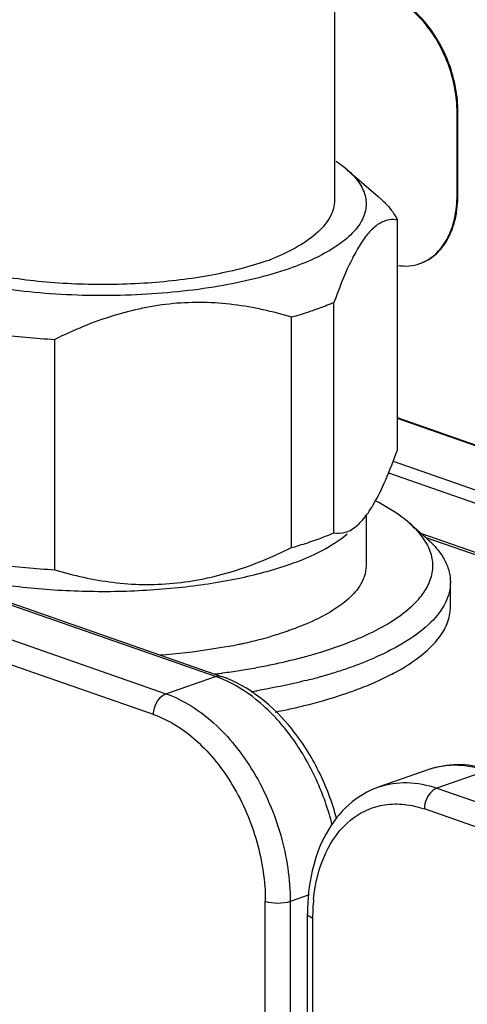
# Model space of a CAD drawing. Header units: millimetres. Extents: x -153 to 753, y 50 to 636.
# Tile 14 of 30: x 494 to 519, y 219 to 275. Entities that reach past the tile are written whole.
import ezdxf

# ---------------------------------------------------------------- set-up
doc = ezdxf.new("R2010")
doc.units = ezdxf.units.MM
doc.header["$LTSCALE"] = 23.1
doc.layers.get('0').update_dxf_attribs({"linetype": 'CONTINUOUS'})

msp = doc.modelspace()

# ---------------------------------------------------------------- linework, layer by layer
at = {"color": 7, "linetype": 'CONTINUOUS'}
for p, q in [((511.499, 289.641), (511.496, 264.312)), ((518.473, 264.624), (518.473, 269.311)), ((518.523, 264.642), (518.523, 269.329)), ((512.22, 266.053), (513.973, 264.527)), ((513.954, 264.544), (514.192, 264.334)), ((427.84, 264.109), (505.056, 237.187)), ((515.073, 250.065), (515.074, 263.186)), ((516.349, 260.703), (516.399, 260.721)), ((511.461, 245.362), (511.462, 258.484)), ((509.052, 244.522), (509.054, 257.644)), ((495.564, 243.263), (495.566, 256.384)), ((527.431, 247.602), (515.073, 251.91)), ((527.38, 247.584), (515.073, 251.874)), ((527.38, 245.059), (514.85, 249.427)), ((513.294, 246.399), (513.294, 243.488)), ((515.745, 245.926), (516.673, 245.118)), ((524.925, 242.213), (516.721, 245.074)), ((518.093, 241.144), (518.094, 242.55)), ((516.856, 231.871), (514.028, 230.885)), ((509.953, 199.722), (509.954, 223.662))]:
    msp.add_line(p, q, dxfattribs=at)
at = {"color": 9, "linetype": 'CONTINUOUS'}
for p, q in [((518.523, 269.329), (518.473, 269.311)), ((518.523, 264.642), (518.473, 264.624)), ((504.727, 237.18), (427.511, 264.102)), ((424.683, 263.116), (501.899, 236.194)), ((501.191, 235.01), (423.975, 261.933)), ((514.563, 248.782), (527.027, 244.438)), ((525.027, 242.313), (516.468, 245.297)), ((501.899, 236.194), (504.727, 237.18)), ((520.149, 231.801), (517.32, 230.815)), ((517.32, 230.815), (594.536, 203.888)), ((593.829, 202.705), (516.613, 229.631)), ((510.051, 224.733), (508.969, 224.356)), ((507.554, 198.861), (507.555, 224.356)), ((508.969, 224.356), (508.968, 199.354)), ((510.248, 223.415), (510.246, 199.815))]:
    msp.add_line(p, q, dxfattribs=at)
at = {"color": 7, "linetype": 'CONTINUOUS'}
for centre, radius, start, end in [((502.584, 275.333), 15.334, 289.2105, 290.3125), ((498.098, 301.232), 44.92, 262.5521, 266.7686), ((506.711, 251.087), 8.118, 328.2793, 329.6934), ((497.999, 287.074), 43.879, 262.5021, 266.8186), ((506.061, 255.247), 17.295, 292.3564, 294.6963), ((499.935, 268.064), 29.689, 280.6779, 281.8975), ((500.233, 266.634), 28.228, 281.9039, 282.4052), ((500.769, 264.275), 25.809, 282.3673, 284.7285), ((501.416, 261.81), 23.26, 284.7326, 286.1015), ((500.168, 275.218), 38.156, 280.3343, 281.7178), ((501.049, 270.995), 33.842, 281.7096, 284.698), ((505.034, 258.536), 22.094, 289.1841, 291.222), ((506.118, 255.774), 19.126, 291.1892, 293.5671), ((498.998, 282.48), 45.512, 277.152, 277.6211), ((499.076, 281.893), 44.92, 277.6219, 277.7421), ((499.27, 280.5), 43.514, 277.7359, 279.0061), ((499.656, 278.055), 41.039, 279.0089, 280.3271), ((503.089, 264.375), 28.249, 285.6278, 287.3566), ((504.031, 261.387), 25.116, 287.337, 289.2074), ((508.869, 248.627), 12.757, 298.6034, 299.5241), ((502.218, 267.452), 31.447, 284.0353, 285.6444), ((499.737, 278.922), 43.186, 279.3451, 279.8045), ((504.164, 259.6), 24.712, 288.5045, 288.8484), ((504.351, 259.053), 24.135, 288.8483, 289.2164), ((500.658, 272.619), 38.203, 281.2643, 282.5463)]:
    msp.add_arc(centre, radius, start, end, dxfattribs=at)
at = {"color": 9, "linetype": 'CONTINUOUS'}
for centre, radius, start, end in [((502.587, 231.045), 6.497, 68.0968, 70.7665), ((502.356, 230.493), 7.095, 62.6767, 68.0344), ((518.323, 227.648), 4.47, 96.2303, 109.1498), ((518.348, 227.414), 4.706, 89.7102, 96.2243), ((518.349, 227.271), 4.849, 89.2361, 89.7367), ((520.53, 223.447), 10.281, 174.1844, 177.1607), ((521.137, 223.416), 10.889, 177.159, 180.0079)]:
    msp.add_arc(centre, radius, start, end, dxfattribs=at)
at = {"color": 7, "linetype": 'CONTINUOUS'}
for points, knots in [([(518.473, 269.311), (518.47, 269.775), (518.381, 270.719), (517.875, 272.526), (516.953, 274.164), (515.684, 275.371), (514.674, 275.955), (513.633, 276.201), (512.953, 276.108), (512.65, 276.002)], [0, 0, 0, 0, 0.138728, 0.281161, 0.559218, 0.686067, 0.800784, 0.904, 1, 1, 1, 1]), ([(518.523, 269.329), (518.521, 269.792), (518.431, 270.735), (517.927, 272.543), (517.003, 274.181), (515.735, 275.388), (514.725, 275.973), (513.684, 276.218), (513.004, 276.125), (512.7, 276.02)], [0, 0, 0, 0, 0.138351, 0.281276, 0.559135, 0.686003, 0.800749, 0.903984, 1, 1, 1, 1]), ([(511.57, 266.543), (511.629, 266.504), (511.852, 266.351), (512.067, 266.185), (512.218, 266.054)], [0, 0, 0, 0, 0.261843, 1, 1, 1, 1]), ([(512.218, 266.054), (512.466, 265.839), (512.889, 265.397), (513.284, 264.614), (513.327, 263.789), (513.007, 262.993), (512.378, 262.253), (511.464, 261.565), (510.282, 260.933), (509.389, 260.579), (508.904, 260.41)], [0, 0, 0, 0, 0.117986, 0.217676, 0.309179, 0.405908, 0.519027, 0.654745, 0.815329, 1, 1, 1, 1]), ([(508.904, 260.41), (507.609, 259.959), (504.724, 259.286), (500.158, 258.829), (496.145, 258.877), (492.982, 259.194), (490.775, 259.558), (488.769, 260.04), (487.014, 260.628), (485.555, 261.307), (484.424, 262.061), (483.642, 262.882), (483.309, 263.654), (483.284, 264.253), (483.404, 264.857), (483.651, 265.271), (483.852, 265.521)], [0, 0, 0, 0, 0.141336, 0.303672, 0.472201, 0.553856, 0.631198, 0.702513, 0.766343, 0.821627, 0.867903, 0.90567, 0.93711, 0.951882, 0.966885, 1, 1, 1, 1]), ([(511.496, 264.312), (511.496, 263.997), (511.297, 263.303), (510.533, 262.409), (509.37, 261.601), (508.432, 261.163), (507.907, 260.953)], [0, 0, 0, 0, 0.182877, 0.40064, 0.671768, 1, 1, 1, 1]), ([(514.192, 264.334), (514.29, 264.244), (514.633, 263.904), (514.925, 263.505), (515.074, 263.186)], [0, 0, 0, 0, 0.274108, 1, 1, 1, 1]), ([(516.349, 260.703), (516.67, 260.815), (517.295, 261.196), (517.973, 262.113), (518.39, 263.294), (518.47, 264.167), (518.473, 264.624)], [0, 0, 0, 0, 0.215516, 0.449358, 0.709996, 1, 1, 1, 1]), ([(516.399, 260.721), (516.721, 260.833), (517.346, 261.213), (518.025, 262.132), (518.44, 263.313), (518.521, 264.185), (518.523, 264.642)], [0, 0, 0, 0, 0.215651, 0.449194, 0.710503, 1, 1, 1, 1]), ([(507.63, 260.854), (506.618, 260.501), (504.377, 259.953), (500.81, 259.526), (497.65, 259.474), (495.106, 259.626), (493.272, 259.836), (491.546, 260.135), (489.964, 260.519), (488.56, 260.978), (487.362, 261.502), (486.394, 262.082), (485.671, 262.71), (485.208, 263.386), (485.096, 263.881), (485.096, 264.111)], [0, 0, 0, 0, 0.132477, 0.283971, 0.443478, 0.522495, 0.59901, 0.671603, 0.738995, 0.800077, 0.854012, 0.900339, 0.939163, 0.971551, 1, 1, 1, 1]), ([(515.074, 263.186), (514.931, 263.213), (514.624, 263.225), (514.152, 263.073), (513.683, 262.735), (513.222, 262.211), (512.766, 261.504), (512.131, 260.262), (511.726, 259.221), (511.462, 258.484)], [0, 0, 0, 0, 0.068908, 0.142983, 0.23073, 0.339344, 0.472095, 0.628658, 1, 1, 1, 1]), ([(515.081, 260.597), (515.296, 260.564), (515.727, 260.545), (516.15, 260.634), (516.349, 260.703)], [0, 0, 0, 0, 0.508482, 1, 1, 1, 1]), ([(509.054, 257.644), (507.976, 257.972), (505.747, 258.48), (502.273, 258.55), (498.817, 257.819), (496.631, 256.908), (495.566, 256.384)], [0, 0, 0, 0, 0.243127, 0.490905, 0.743729, 1, 1, 1, 1]), ([(510.318, 258.043), (510.217, 258.007), (509.798, 257.865), (509.375, 257.735), (509.054, 257.644)], [0, 0, 0, 0, 0.24316, 1, 1, 1, 1]), ([(511.462, 258.484), (511.371, 258.445), (510.994, 258.288), (510.611, 258.145), (510.318, 258.043)], [0, 0, 0, 0, 0.242017, 1, 1, 1, 1]), ([(513.72, 246.991), (513.98, 247.435), (514.466, 248.448), (514.868, 249.495), (515.073, 250.065)], [0, 0, 0, 0, 0.459455, 1, 1, 1, 1]), ([(515.745, 245.926), (515.613, 246.041), (515.011, 246.523), (514.343, 246.917), (513.813, 247.188)], [0, 0, 0, 0, 0.226772, 1, 1, 1, 1]), ([(512.783, 245.783), (512.856, 245.846), (513.175, 246.156), (513.434, 246.523), (513.617, 246.819)], [0, 0, 0, 0, 0.216319, 1, 1, 1, 1]), ([(511.461, 245.362), (511.673, 245.322), (512.171, 245.345), (512.587, 245.613), (512.783, 245.783)], [0, 0, 0, 0, 0.455127, 1, 1, 1, 1]), ([(516.949, 244.298), (516.898, 244.442), (516.614, 245.062), (516.142, 245.58), (515.745, 245.926)], [0, 0, 0, 0, 0.224039, 1, 1, 1, 1]), ([(508.902, 243.54), (507.952, 243.208), (505.868, 242.664), (502.538, 242.168), (498.955, 241.962), (495.333, 242.059), (491.887, 242.453), (488.82, 243.12), (486.607, 243.904), (485.194, 244.665), (484.618, 245.079), (484.37, 245.294)], [0, 0, 0, 0, 0.119397, 0.254637, 0.398912, 0.544601, 0.683973, 0.809836, 0.916293, 0.961074, 1, 1, 1, 1]), ([(512.217, 245.291), (511.793, 244.922), (510.72, 244.247), (509.557, 243.768), (508.902, 243.54)], [0, 0, 0, 0, 0.447811, 1, 1, 1, 1]), ([(510.317, 244.921), (510.416, 244.956), (510.801, 245.093), (511.182, 245.243), (511.461, 245.362)], [0, 0, 0, 0, 0.257931, 1, 1, 1, 1]), ([(509.052, 244.522), (509.161, 244.553), (509.586, 244.677), (510.007, 244.813), (510.317, 244.921)], [0, 0, 0, 0, 0.256759, 1, 1, 1, 1]), ([(516.673, 245.118), (516.893, 244.927), (517.287, 244.537), (517.746, 243.893), (518.029, 243.229), (518.094, 242.771), (518.094, 242.55)], [0, 0, 0, 0, 0.28988, 0.547586, 0.780609, 1, 1, 1, 1]), ([(495.564, 243.263), (496.641, 242.934), (498.871, 242.426), (502.344, 242.356), (505.801, 243.087), (507.987, 243.998), (509.052, 244.522)], [0, 0, 0, 0, 0.243127, 0.490905, 0.743729, 1, 1, 1, 1]), ([(515.808, 241.105), (516.069, 241.338), (516.522, 241.815), (516.984, 242.633), (517.146, 243.487), (517.042, 244.04), (516.949, 244.298)], [0, 0, 0, 0, 0.291428, 0.543084, 0.771538, 1, 1, 1, 1]), ([(513.294, 243.487), (513.294, 243.279), (513.216, 242.843), (513.009, 242.456), (512.881, 242.269)], [0, 0, 0, 0, 0.477982, 1, 1, 1, 1]), ([(518.094, 242.55), (518.094, 242.355), (518.044, 241.954), (517.738, 241.136), (516.947, 240.139), (515.543, 239.098), (514.404, 238.521), (513.766, 238.243)], [0, 0, 0, 0, 0.091223, 0.186926, 0.405156, 0.674274, 1, 1, 1, 1]), ([(512.881, 242.269), (512.707, 242.016), (512.242, 241.52), (511.345, 240.878), (510.21, 240.286), (509.361, 239.951), (508.902, 239.791)], [0, 0, 0, 0, 0.194013, 0.424262, 0.693433, 1, 1, 1, 1]), ([(513.287, 239.534), (513.773, 239.757), (514.655, 240.218), (515.466, 240.8), (515.808, 241.105)], [0, 0, 0, 0, 0.538823, 1, 1, 1, 1]), ([(515.156, 237.526), (515.597, 237.776), (516.386, 238.287), (517.34, 239.18), (517.947, 240.132), (518.093, 240.822), (518.093, 241.144)], [0, 0, 0, 0, 0.312955, 0.577389, 0.800956, 1, 1, 1, 1]), ([(508.902, 239.791), (508.819, 239.762), (508.476, 239.645), (508.13, 239.538), (507.867, 239.462)], [0, 0, 0, 0, 0.243349, 1, 1, 1, 1]), ([(509.635, 238.261), (509.906, 238.332), (510.922, 238.615), (511.923, 238.957), (512.64, 239.252)], [0, 0, 0, 0, 0.26531, 1, 1, 1, 1]), ([(505.436, 238.89), (505.126, 238.831), (503.838, 238.608), (502.537, 238.46), (501.548, 238.384)], [0, 0, 0, 0, 0.241175, 1, 1, 1, 1]), ([(513.726, 236.82), (513.836, 236.868), (514.26, 237.056), (514.675, 237.262), (514.976, 237.427)], [0, 0, 0, 0, 0.260051, 1, 1, 1, 1]), ([(511.62, 229.07), (511.37, 230.005), (510.686, 231.81), (508.786, 234.85), (506.637, 236.635), (505.056, 237.187)], [0, 0, 0, 0, 0.270119, 0.532994, 1, 1, 1, 1]), ([(509.845, 236.944), (509.624, 236.889), (508.712, 236.67), (507.791, 236.488), (507.091, 236.367)], [0, 0, 0, 0, 0.242145, 1, 1, 1, 1]), ([(512.294, 236.263), (512.419, 236.307), (512.901, 236.48), (513.377, 236.669), (513.726, 236.82)], [0, 0, 0, 0, 0.258609, 1, 1, 1, 1]), ([(508.957, 235.328), (509.226, 235.388), (510.253, 235.629), (511.269, 235.918), (512.007, 236.165)], [0, 0, 0, 0, 0.261661, 1, 1, 1, 1]), ([(520.169, 231.907), (519.624, 232.067), (518.501, 232.241), (517.376, 232.052), (516.856, 231.871)], [0, 0, 0, 0, 0.508148, 1, 1, 1, 1]), ([(514.028, 230.885), (513.399, 230.666), (512.193, 229.94), (510.888, 228.221), (510.113, 226.058), (509.955, 224.479), (509.955, 223.661)], [0, 0, 0, 0, 0.226882, 0.464718, 0.72161, 1, 1, 1, 1]), ([(510.247, 223.415), (510.17, 223.442), (510.047, 223.49), (509.954, 223.61), (509.954, 223.661)], [0, 0, 0, 0, 0.613993, 1, 1, 1, 1])]:
    msp.add_open_spline(points, degree=3, knots=knots, dxfattribs=at)
at = {"color": 9, "linetype": 'CONTINUOUS'}
for points, knots in [([(504.727, 237.18), (504.755, 237.189), (504.862, 237.219), (504.979, 237.213), (505.056, 237.187)], [0, 0, 0, 0, 0.26573, 1, 1, 1, 1]), ([(511.366, 228.718), (511.144, 229.599), (510.544, 231.306), (509.232, 233.608), (507.596, 235.499), (506.288, 236.449), (505.613, 236.797)], [0, 0, 0, 0, 0.267794, 0.529903, 0.776281, 1, 1, 1, 1]), ([(501.191, 235.01), (501.191, 235.137), (501.259, 235.601), (501.572, 236.08), (501.899, 236.194)], [0, 0, 0, 0, 0.268678, 1, 1, 1, 1]), ([(501.899, 236.194), (502.897, 235.846), (504.325, 234.912), (505.881, 233.248), (507.318, 231.172), (508.581, 228.201), (508.969, 225.627), (508.969, 224.356)], [0, 0, 0, 0, 0.218376, 0.34081, 0.469886, 0.737601, 1, 1, 1, 1]), ([(501.191, 235.01), (502.09, 234.697), (503.855, 233.542), (505.857, 230.982), (507.206, 227.818), (507.555, 225.5), (507.555, 224.356)], [0, 0, 0, 0, 0.21853, 0.469513, 0.737416, 1, 1, 1, 1]), ([(519.705, 231.937), (519.597, 231.966), (519.173, 232.065), (518.737, 232.115), (518.414, 232.119)], [0, 0, 0, 0, 0.256393, 1, 1, 1, 1]), ([(514.028, 230.885), (514.536, 231.062), (515.666, 231.23), (516.777, 231.004), (517.32, 230.815)], [0, 0, 0, 0, 0.483636, 1, 1, 1, 1]), ([(517.32, 230.815), (517.22, 230.78), (516.97, 230.615), (516.698, 230.201), (516.613, 229.823), (516.613, 229.631)], [0, 0, 0, 0, 0.219204, 0.602925, 1, 1, 1, 1]), ([(510.302, 224.489), (510.394, 225.392), (510.789, 227.071), (512.023, 228.809), (513.314, 229.614), (514.372, 229.922), (515.5, 229.936), (516.245, 229.759), (516.613, 229.631)], [0, 0, 0, 0, 0.286654, 0.533733, 0.648073, 0.76098, 0.87701, 1, 1, 1, 1]), ([(508.969, 224.356), (508.744, 224.277), (508.262, 224.23), (507.78, 224.277), (507.555, 224.356)], [0, 0, 0, 0, 0.499997, 1, 1, 1, 1])]:
    msp.add_open_spline(points, degree=3, knots=knots, dxfattribs=at)

doc.saveas('drawing.dxf')
